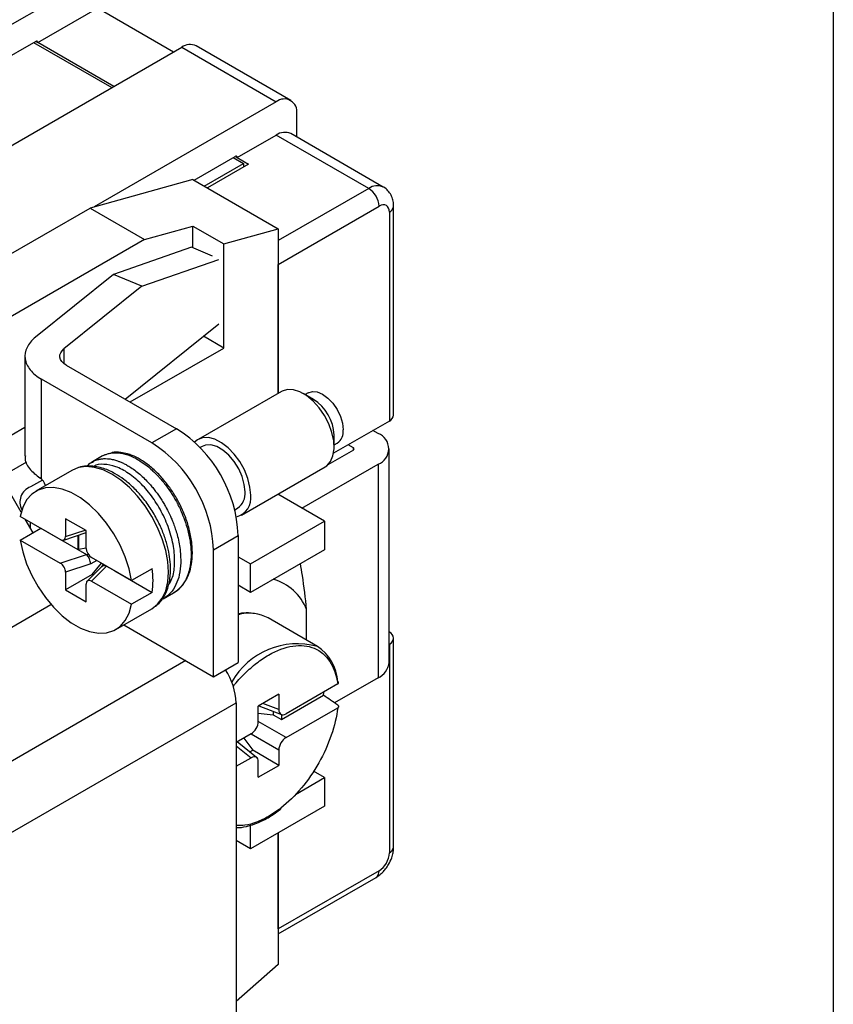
# Model space of a CAD drawing. Header units: millimetres. Extents: x 6 to 273, y 6 to 210.
# Tile 21 of 22: x 245 to 273, y 147 to 181. Entities that reach past the tile are written whole.
import ezdxf

# ---------------------------------------------------------------- set-up
doc = ezdxf.new("R2010")
doc.units = ezdxf.units.MM
doc.linetypes.add('SLD-Solid', pattern=[0])
doc.layers.add('TEXT', color=140, linetype='SLD-Solid', lineweight=25)

msp = doc.modelspace()

# ---------------------------------------------------------------- linework, layer by layer
for p, q in [((247.034, 182.147), (238.054, 176.963)), ((245.69, 180.228), (247.741, 181.412)), ((250.357, 179.902), (247.741, 181.412)), ((245.62, 180.269), (241.348, 177.803)), ((245.62, 180.269), (245.69, 180.228)), ((241.66, 174.881), (250.64, 180.065)), ((245.549, 180.228), (248.236, 178.677)), ((248.307, 178.718), (245.69, 180.228)), ((250.64, 180.065), (253.893, 178.187)), ((254.393, 178.237), (251.14, 180.115)), ((253.893, 178.187), (247.63, 174.572)), ((254.6, 176.974), (254.6, 177.779)), ((252.549, 176.269), (253.893, 177.044)), ((257.075, 175.207), (253.893, 177.044)), ((257.575, 175.257), (254.393, 177.094)), ((251.065, 175.493), (252.479, 176.31)), ((252.408, 176.269), (252.762, 176.065)), ((252.479, 176.31), (252.549, 176.269)), ((252.549, 176.269), (252.938, 176.044)), ((251.418, 175.289), (252.762, 176.065)), ((252.938, 176.044), (251.524, 175.228)), ((252.762, 176.065), (252.762, 175.942)), ((251.029, 175.514), (247.494, 174.534)), ((251.029, 175.514), (253.964, 173.82)), ((257.075, 175.207), (253.964, 173.411)), ((243.463, 172.207), (247.494, 174.534)), ((247.494, 174.534), (249.367, 173.452)), ((253.964, 172.595), (257.428, 174.595)), ((257.928, 167.409), (257.928, 174.595)), ((257.782, 174.391), (257.782, 167.205)), ((249.367, 173.452), (251.029, 173.913)), ((251.029, 173.159), (251.029, 173.913)), ((251.029, 173.913), (252.09, 173.3)), ((252.09, 173.3), (253.964, 173.82)), ((253.964, 173.82), (253.964, 168.163)), ((249.367, 173.452), (233.528, 164.309)), ((250.973, 173.182), (248.293, 172.249)), ((251.699, 172.882), (250.973, 173.182)), ((252.09, 169.717), (252.09, 173.3)), ((249.268, 171.845), (251.919, 172.768)), ((253.964, 168.163), (253.964, 172.595)), ((248.293, 172.249), (245.616, 170.093)), ((249.268, 171.845), (248.293, 172.249)), ((249.268, 171.845), (246.592, 169.689)), ((248.701, 167.959), (251.919, 170.55)), ((252.09, 169.717), (251.387, 170.122)), ((245.251, 169.437), (245.251, 166.008)), ((246.592, 169.689), (246.592, 169.197)), ((248.873, 167.86), (252.09, 169.717)), ((246.671, 169.131), (250.463, 166.942)), ((245.822, 165.212), (245.822, 168.641)), ((249.615, 166.452), (245.822, 168.641)), ((254.072, 168.226), (251.203, 166.569)), ((255.176, 167.947), (254.822, 168.151)), ((254.988, 168.177), (254.883, 168.116)), ((257.782, 167.205), (255.865, 166.098)), ((233.528, 160.226), (245.251, 166.993)), ((250.463, 166.942), (249.615, 166.452)), ((255.883, 166.314), (255.883, 166.722)), ((257.393, 166.777), (257.216, 166.879)), ((255.883, 166.384), (255.988, 166.445)), ((256.545, 166.287), (256.368, 166.389)), ((247.922, 166.003), (247.569, 165.799)), ((251.34, 166.331), (251.271, 166.291)), ((256.545, 166.205), (255.668, 165.699)), ((256.545, 166.205), (256.545, 166.287)), ((257.774, 158.897), (257.774, 166.246)), ((244.418, 165.288), (245.31, 165.803)), ((247.555, 165.777), (247.574, 165.791)), ((254.777, 164.205), (257.393, 165.715)), ((257.393, 165.715), (257.393, 158.366)), ((246.865, 165.508), (245.628, 164.794)), ((252.703, 163.971), (255.572, 165.627)), ((245.122, 164.068), (244.418, 165.288)), ((245.849, 165.175), (245.443, 164.941)), ((255.555, 163.756), (253.943, 164.687)), ((252.464, 164.151), (252.565, 164.209)), ((246.466, 163.131), (245.091, 163.925)), ((245.53, 163.362), (245.262, 163.826)), ((245.443, 163.512), (245.443, 163.721)), ((247.356, 163.433), (246.649, 163.841)), ((246.649, 163.841), (246.649, 163.229)), ((253.009, 162.287), (255.555, 163.756)), ((255.555, 163.756), (255.555, 162.776)), ((245.091, 163.108), (245.798, 163.516)), ((245.798, 163.516), (247.074, 162.78)), ((246.582, 163.11), (247.356, 163.368)), ((246.649, 163.229), (247.322, 163.453)), ((247.356, 162.821), (247.356, 163.433)), ((245.091, 163.108), (246.466, 162.314)), ((247.074, 163.274), (247.074, 162.78)), ((247.092, 163.28), (247.092, 162.79)), ((251.736, 162.777), (252.585, 163.267)), ((252.585, 163.267), (252.585, 158.899)), ((247.092, 162.79), (247.074, 162.78)), ((247.074, 162.78), (247.363, 162.613)), ((247.356, 162.831), (247.092, 162.79)), ((247.373, 162.605), (247.419, 162.631)), ((251.736, 158.409), (251.736, 162.777)), ((255.555, 162.776), (253.009, 161.307)), ((246.466, 162.314), (247.363, 162.613)), ((247.517, 162.294), (246.649, 162.004)), ((247.717, 162.409), (247.517, 162.294)), ((248.915, 161.717), (247.539, 162.511)), ((247.564, 161.92), (247.881, 162.314)), ((247.945, 162.277), (247.882, 162.186)), ((252.585, 162.532), (253.009, 162.287)), ((253.009, 161.307), (253.009, 162.287)), ((246.649, 162.004), (246.649, 161.392)), ((247.888, 162.193), (247.39, 161.694)), ((247.539, 161.694), (248.057, 162.212)), ((248.045, 162.219), (248.044, 162.218)), ((248.057, 162.212), (248.346, 162.045)), ((248.346, 162.045), (249.622, 161.309)), ((248.346, 162.045), (248.346, 162.045)), ((249.622, 162.125), (248.915, 161.717)), ((247.564, 161.92), (246.649, 161.392)), ((247.539, 161.694), (248.915, 160.9)), ((247.597, 161.901), (247.564, 161.92)), ((246.649, 161.392), (247.356, 160.984)), ((247.356, 160.984), (247.356, 161.596)), ((249.622, 161.309), (248.915, 160.9)), ((250.007, 161.087), (250.36, 161.291)), ((253.009, 161.307), (252.585, 161.552)), ((252.603, 161.541), (252.585, 161.531)), ((236.922, 155.572), (246.143, 160.895)), ((248.378, 160.031), (249.615, 160.745)), ((254.936, 159.663), (254.936, 160.724)), ((252.585, 160.548), (252.651, 160.562)), ((255.307, 159.449), (253.61, 160.429)), ((248.652, 160.189), (251.736, 158.409)), ((257.774, 159.943), (257.782, 159.938)), ((257.928, 152.548), (257.928, 159.734)), ((257.774, 159.525), (257.782, 159.53)), ((257.782, 159.53), (257.782, 152.344)), ((250.782, 158.96), (240.918, 153.266)), ((251.736, 158.409), (252.585, 158.899)), ((257.393, 158.366), (255.901, 157.505)), ((256.006, 158.158), (254.228, 157.132)), ((253.981, 157.806), (253.274, 157.398)), ((253.981, 157.806), (253.981, 157.274)), ((254.073, 156.936), (255.518, 157.77)), ((241.978, 151.428), (252.514, 157.511)), ((252.514, 157.511), (252.514, 146.079)), ((253.274, 156.866), (253.274, 157.398)), ((253.295, 157.41), (254.069, 157.107)), ((253.981, 157.274), (253.432, 157.489)), ((253.789, 157.216), (253.789, 157.1)), ((254.228, 156.315), (256.006, 157.342)), ((253.274, 157.155), (253.789, 157.1)), ((254.228, 156.315), (253.274, 156.866)), ((253.789, 157.1), (254.073, 156.936)), ((254.073, 157.105), (254.073, 156.936)), ((253.028, 156.439), (252.514, 156.142)), ((252.777, 156.294), (253.082, 155.875)), ((253.028, 156.439), (253.981, 155.888)), ((252.514, 156.033), (253.028, 155.622)), ((253.217, 155.63), (252.549, 156.163)), ((252.982, 155.818), (253.082, 155.875)), ((253.981, 155.356), (253.082, 155.875)), ((253.981, 155.888), (253.981, 155.356)), ((252.514, 155.326), (253.028, 155.622)), ((253.274, 154.948), (253.274, 155.48)), ((253.274, 154.948), (253.981, 155.356)), ((254.554, 154.36), (255.555, 154.937)), ((255.555, 154.937), (255.179, 155.154)), ((255.555, 154.937), (255.555, 153.958)), ((255.555, 153.958), (253.009, 152.488)), ((253.009, 152.488), (253.009, 153.299)), ((253.964, 153.039), (253.964, 148.507)), ((253.964, 149.732), (253.964, 153.039)), ((253.009, 152.488), (252.514, 152.774)), ((257.428, 151.732), (253.964, 149.732)), ((253.964, 149.563), (257.325, 151.503)), ((253.964, 148.507), (252.514, 147.235))]:
    msp.add_line(p, q)
at = {"flags": 128}
for points in [[(255.572, 165.627), (255.631, 165.667), (255.759, 165.812), (255.844, 166.009), (255.881, 166.249), (255.869, 166.52), (255.808, 166.811), (255.7, 167.107), (255.552, 167.395), (255.369, 167.66), (255.161, 167.892), (254.937, 168.078), (254.708, 168.21), (254.484, 168.283), (254.275, 168.292), (254.093, 168.237), (254.072, 168.226)], [(254.988, 168.177), (255.135, 168.222), (255.305, 168.205), (255.488, 168.127), (255.671, 167.994), (255.842, 167.814), (255.988, 167.6), (256.101, 167.366), (256.171, 167.128), (256.195, 166.903)], [(253.013, 164.658), (252.988, 164.935), (252.915, 165.228), (252.797, 165.524), (252.639, 165.807), (252.449, 166.065), (252.236, 166.286), (252.01, 166.46), (251.781, 166.578), (251.56, 166.634), (251.357, 166.627), (251.183, 166.557), (251.085, 166.475)], [(252.819, 164.77), (252.794, 165.024), (252.72, 165.292), (252.601, 165.559), (252.445, 165.809), (252.26, 166.028), (252.057, 166.203), (251.848, 166.323), (251.645, 166.383), (251.461, 166.377), (251.34, 166.331)], [(249.615, 160.745), (249.615, 160.745), (249.813, 160.899), (249.973, 161.107), (250.09, 161.365), (250.161, 161.667), (250.185, 162.004), (250.161, 162.369), (250.09, 162.753), (249.973, 163.146), (249.813, 163.539), (249.615, 163.921), (249.383, 164.284), (249.123, 164.618), (248.841, 164.916), (248.544, 165.169), (248.24, 165.372), (247.936, 165.52), (247.639, 165.609), (247.357, 165.637), (247.097, 165.603), (246.865, 165.508)], [(248.915, 161.717), (248.832, 162.118), (248.701, 162.528), (248.524, 162.934), (248.307, 163.326), (248.055, 163.694), (247.775, 164.028), (247.474, 164.319), (247.161, 164.559), (246.844, 164.742), (246.531, 164.863), (246.231, 164.919), (245.951, 164.908), (245.699, 164.831), (245.482, 164.69), (245.305, 164.488), (245.174, 164.23), (245.091, 163.925)], [(245.091, 163.108), (245.174, 162.707), (245.305, 162.297), (245.482, 161.891), (245.699, 161.499), (245.951, 161.131), (246.231, 160.797), (246.531, 160.506), (246.844, 160.266), (247.161, 160.083), (247.474, 159.962), (247.775, 159.906), (248.055, 159.917), (248.307, 159.994), (248.524, 160.135), (248.701, 160.337), (248.832, 160.595), (248.915, 160.9)], [(255.518, 157.77), (255.526, 157.863), (255.528, 157.882)]]:
    msp.add_lwpolyline(points, dxfattribs=at)
for centre, radius, start, end in [((245.647, 180.235), 0.0437, 350.786, 129.2033), ((250.933, 179.656), 0.503, 65.6929, 125.6176), ((254.169, 177.849), 0.437, 350.786, 129.2033), ((254.186, 176.635), 0.503, 65.6929, 125.6176), ((252.506, 176.276), 0.0437, 350.786, 129.2033), ((257.368, 174.798), 0.503, 65.7232, 125.6149), ((256.661, 174.56), 0.768, 2.6055, 57.3945), ((257.678, 174.62), 0.252, 294.3933, 354.0915), ((254.367, 166.664), 1.517, 2.2186, 57.7814), ((257.678, 167.434), 0.251, 294.3747, 354.3052), ((248.012, 163.077), 4.577, 2.3869, 57.6131), ((255.721, 166.841), 0.478, 303.9367, 7.3755), ((257.192, 166.246), 0.568, 290.7834, 69.2166), ((247.163, 162.587), 4.577, 2.3869, 57.6131), ((256.529, 166.246), 0.0437, 290.7834, 69.2166), ((245.51, 164.856), 0.464, 15.967, 57.3027), ((245.637, 164.415), 0.561, 110.2812, 208.5176), ((252.346, 164.559), 0.675, 284.926, 8.3745), ((252.229, 164.699), 0.594, 304.455, 6.8571), ((247.072, 161.717), 2.582, 350.9031, 9.0969), ((253.316, 160.083), 1.742, 21.5815, 74.1501), ((252.952, 159.214), 1.382, 61.5692, 102.5759), ((257.705, 159.734), 0.218, 290.7834, 69.2166), ((254.616, 156.95), 2.592, 74.547, 150.4091), ((254.434, 158.137), 1.576, 3.5286, 56.3839), ((257.123, 158.962), 0.654, 294.3747, 354.3052), ((250.269, 157.415), 2.247, 2.4345, 33.2381), ((257.678, 152.573), 0.251, 294.3747, 354.3052), ((257.183, 151.705), 0.246, 305.0133, 6.2988)]:
    msp.add_arc(centre, radius, start, end)
for centre, major_axis, ratio, start_param, end_param in [((246.466, 163.335), (-0.134, 0.217), 0.576692, 2.321653, 3.892449), ((247.539, 162.715), (-0.134, 0.217), 0.576692, 0.750857, 2.321653), ((246.466, 162.11), (-0.134, 0.217), 0.576692, 3.892449, 5.463246), ((246.526, 162.13), (0.852, 0.468), 0.187136, 0.045901, 0.112939), ((247.392, 162.419), (-0.103, 0.229), 0.33175, 3.994164, 5.497923), ((248.074, 162.025), (0.192, -0.161), 0.63081, 2.198824, 3.087026), ((247.574, 161.525), (0.487, 0.684), 0.250493, 0.0239, 0.090938), ((247.539, 161.49), (-0.134, 0.217), 0.576692, 5.463246, 7.034042), ((249.587, 158.71), (28.36, -19.123), 0.075134, 1.393327, 1.410979), ((254.23, 157.42), (0.176, 0.305), 0.573012, 2.359913, 3.923113), ((253.026, 156.725), (0.175, 0.303), 0.581784, 3.930706, 5.493907), ((254.23, 156.029), (0.175, 0.303), 0.581784, 0.789114, 2.352314), ((253.026, 155.334), (0.176, 0.305), 0.573012, 5.501505, 7.064705)]:
    msp.add_ellipse(centre, major_axis=major_axis, ratio=ratio, start_param=start_param, end_param=end_param)
for points, knots in [([(257.926, 174.594), (257.926, 174.61), (257.93, 174.684), (257.906, 174.815), (257.846, 174.984), (257.739, 175.131), (257.643, 175.226), (257.579, 175.253), (257.574, 175.255)], [0, 0, 0, 0, 0.059165, 0.279461, 0.506236, 0.738081, 0.977444, 1, 1, 1, 1]), ([(257.782, 174.391), (257.782, 174.499), (257.745, 174.581), (257.612, 174.658), (257.522, 174.649), (257.428, 174.595)], [0, 0, 0, 0, 0.5, 0.5, 1, 1, 1, 1]), ([(245.616, 170.093), (245.483, 169.986), (245.383, 169.865), (245.261, 169.61), (245.239, 169.477), (245.276, 169.214), (245.336, 169.084), (245.528, 168.844), (245.661, 168.735), (245.822, 168.641)], [0, 0, 0, 0, 0.25, 0.25, 0.5, 0.5, 0.75, 0.75, 1, 1, 1, 1]), ([(246.671, 169.131), (246.546, 169.203), (246.468, 169.301), (246.439, 169.503), (246.489, 169.607), (246.592, 169.689)], [0, 0, 0, 0, 0.5, 0.5, 1, 1, 1, 1]), ([(245.267, 166.007), (245.262, 165.985), (245.228, 165.836), (245.374, 165.556), (245.633, 165.35), (245.763, 165.248)], [0, 0, 0, 0, 0.080001, 0.54, 1, 1, 1, 1]), ([(247.923, 166.002), (247.936, 166.01), (247.957, 166.023), (248.013, 166.049), (248.092, 166.08), (248.204, 166.105), (248.322, 166.117), (248.445, 166.115), (248.636, 166.09), (248.905, 166.008), (249.203, 165.845), (249.442, 165.671), (249.61, 165.528), (249.742, 165.401), (249.845, 165.293), (249.945, 165.18), (250.052, 165.051), (250.169, 164.895), (250.28, 164.732), (250.384, 164.564), (250.454, 164.439), (250.496, 164.359), (250.515, 164.323), (250.561, 164.232), (250.641, 164.06), (250.753, 163.779), (250.843, 163.487), (250.903, 163.224), (250.936, 163.024), (250.955, 162.843), (250.964, 162.681), (250.963, 162.582), (250.962, 162.535)], [0, 0, 0, 0, 0.013084, 0.0216936, 0.0541519, 0.0866106, 0.1190698, 0.1515295, 0.1839897, 0.2650387, 0.3460909, 0.394125, 0.4342901, 0.4665826, 0.4909997, 0.5113012, 0.5432284, 0.5751564, 0.6070851, 0.6390147, 0.6709451, 0.6758471, 0.6823764, 0.6905329, 0.7247575, 0.7736101, 0.8370763, 0.8751597, 0.9104942, 0.9430792, 0.9729146, 1, 1, 1, 1]), ([(250.36, 161.291), (250.43, 161.337), (250.558, 161.423), (250.699, 161.586), (250.795, 161.736), (250.886, 161.925), (250.97, 162.189), (251.016, 162.564), (251, 162.987), (250.923, 163.429), (250.788, 163.872), (250.607, 164.297), (250.388, 164.691), (250.135, 165.054), (249.849, 165.385), (249.537, 165.671), (249.227, 165.885), (248.974, 166.01), (248.749, 166.087), (248.518, 166.129), (248.324, 166.144), (248.227, 166.108), (248.215, 166.104)], [0, 0, 0, 0, 0.049176, 0.09013, 0.122491, 0.147802, 0.203333, 0.265504, 0.327927, 0.390807, 0.452591, 0.512384, 0.570694, 0.627427, 0.686436, 0.748615, 0.808793, 0.86066, 0.890421, 0.934266, 0.991756, 1, 1, 1, 1]), ([(247.569, 165.799), (247.506, 165.763), (247.436, 165.722), (247.386, 165.657), (247.382, 165.651)], [0, 0, 0, 0, 0.907059, 1, 1, 1, 1]), ([(247.574, 165.791), (247.594, 165.806), (247.642, 165.844), (247.737, 165.873), (247.846, 165.901), (247.963, 165.912), (248.084, 165.911), (248.195, 165.898), (248.312, 165.874), (248.418, 165.842), (248.533, 165.799), (248.64, 165.751), (248.763, 165.686), (248.965, 165.562), (249.24, 165.349), (249.497, 165.089), (249.669, 164.882), (249.77, 164.752), (249.866, 164.617), (249.958, 164.477), (250.045, 164.333), (250.102, 164.232), (250.142, 164.157), (250.185, 164.072), (250.246, 163.946), (250.314, 163.788), (250.377, 163.628), (250.441, 163.44), (250.53, 163.133), (250.603, 162.748), (250.607, 162.46), (250.609, 162.331)], [0, 0, 0, 0, 0.021642, 0.053633, 0.085622, 0.117611, 0.149598, 0.181584, 0.20251, 0.236937, 0.259219, 0.284875, 0.313907, 0.346314, 0.427446, 0.508574, 0.535653, 0.562732, 0.58981, 0.616888, 0.643965, 0.671043, 0.672687, 0.684617, 0.716844, 0.739956, 0.76773, 0.800166, 0.837264, 0.927191, 1, 1, 1, 1]), ([(250.192, 161.568), (250.233, 161.637), (250.347, 161.827), (250.41, 162.258), (250.387, 162.816), (250.242, 163.425), (249.992, 164.028), (249.655, 164.58), (249.255, 165.055), (248.817, 165.424), (248.37, 165.661), (247.962, 165.727), (247.701, 165.715), (247.609, 165.644), (247.608, 165.643)], [0, 0, 0, 0, 0.0533932, 0.1466958, 0.2399984, 0.3365349, 0.4330714, 0.526374, 0.6196767, 0.7162132, 0.8127496, 0.9060523, 0.9993549, 1, 1, 1, 1]), ([(249.697, 160.81), (249.754, 160.85), (249.886, 160.944), (250.032, 161.151), (250.142, 161.383), (250.211, 161.616), (250.247, 161.838), (250.26, 162.057), (250.255, 162.309), (250.219, 162.617), (250.134, 162.987), (250.001, 163.383), (249.811, 163.801), (249.563, 164.223), (249.272, 164.613), (248.963, 164.941), (248.658, 165.199), (248.328, 165.417), (248.012, 165.562), (247.705, 165.643), (247.432, 165.667), (247.165, 165.642), (247.01, 165.571), (246.941, 165.539)], [0, 0, 0, 0, 0.038647, 0.089263, 0.132636, 0.168817, 0.20602, 0.236209, 0.26699, 0.314361, 0.363347, 0.415698, 0.472032, 0.5324, 0.594129, 0.65148, 0.704306, 0.753641, 0.818056, 0.85873, 0.905112, 0.957223, 1, 1, 1, 1]), ([(250.609, 162.331), (250.598, 162.189), (250.575, 161.912), (250.451, 161.56), (250.293, 161.317), (250.148, 161.182), (250.069, 161.125), (250.03, 161.101), (250.014, 161.091), (250.006, 161.087)], [0, 0, 0, 0, 0.253152, 0.494056, 0.748811, 0.891638, 0.954508, 0.97921, 1, 1, 1, 1]), ([(250.962, 162.535), (250.951, 162.393), (250.929, 162.116), (250.836, 161.855), (250.749, 161.686), (250.673, 161.567), (250.567, 161.443), (250.458, 161.352), (250.388, 161.307), (250.362, 161.292), (250.36, 161.291)], [0, 0, 0, 0, 0.25311, 0.493962, 0.557121, 0.659494, 0.803862, 0.928293, 0.994781, 1, 1, 1, 1]), ([(254.936, 160.724), (254.894, 161.111), (254.837, 161.631), (254.749, 162.163), (254.727, 162.298)], [0, 0, 0, 0, 0.7451868, 1, 1, 1, 1]), ([(253.13, 160.579), (253.066, 160.588), (252.903, 160.612), (252.726, 160.6), (252.614, 160.571), (252.613, 160.57)], [0, 0, 0, 0, 0.387699, 0.99773, 1, 1, 1, 1]), ([(253.628, 159.153), (254.204, 159.486), (254.761, 159.569), (255.634, 159.203), (255.921, 158.767), (256.006, 158.158)], [0, 0, 0, 0, 0.5, 0.5, 1, 1, 1, 1]), ([(252.414, 158.073), (252.415, 158.074), (252.535, 158.243), (252.807, 158.52), (253.213, 158.892), (253.49, 159.066), (253.628, 159.153)], [0, 0, 0, 0, 0.0022826, 0.3495642, 0.6747059, 1, 1, 1, 1]), ([(256.006, 158.158), (256.014, 158.163), (256.021, 158.168), (256.026, 158.174), (256.031, 158.18), (256.034, 158.186), (256.035, 158.192), (256.037, 158.198), (256.036, 158.204), (256.033, 158.21), (256.031, 158.216), (256.026, 158.221), (256.02, 158.226), (256.016, 158.229), (256.012, 158.231), (256.007, 158.234)], [0, 0, 0, 0, 0.0000344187, 0.0000344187, 0.0000344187, 0.0000688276, 0.0000688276, 0.0000688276, 0.0001033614, 0.0001033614, 0.0001033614, 0.0001377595, 0.0001377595, 0.0001377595, 0.0001579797, 0.0001579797, 0.0001579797, 0.0001579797]), ([(256.006, 157.342), (255.932, 156.724), (255.704, 156.059), (255.003, 154.821), (254.548, 154.279), (254.053, 153.89)], [0, 0, 0, 0, 0.5, 0.5, 1, 1, 1, 1]), ([(256.007, 157.431), (256.015, 157.426), (256.022, 157.419), (256.027, 157.413), (256.031, 157.406), (256.034, 157.399), (256.035, 157.392), (256.037, 157.385), (256.036, 157.378), (256.033, 157.371), (256.03, 157.364), (256.026, 157.357), (256.02, 157.352), (256.016, 157.348), (256.011, 157.345), (256.006, 157.342)], [0, 0, 0, 0, 0.0000338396, 0.0000338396, 0.0000338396, 0.0000676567, 0.0000676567, 0.0000676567, 0.0001018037, 0.0001018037, 0.0001018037, 0.0001362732, 0.0001362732, 0.0001362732, 0.0001579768, 0.0001579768, 0.0001579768, 0.0001579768]), ([(254.04, 153.879), (253.903, 153.781), (253.628, 153.584), (253.215, 153.392), (252.836, 153.28), (252.614, 153.282), (252.514, 153.283)], [0, 0, 0, 0, 0.2627325, 0.5252214, 0.7879538, 1, 1, 1, 1]), ([(252.514, 153.217), (252.52, 153.216), (252.63, 153.206), (252.846, 153.249), (253.153, 153.333), (253.422, 153.451), (253.678, 153.594), (253.884, 153.727), (254.018, 153.834), (254.067, 153.874)], [0, 0, 0, 0, 0.013496, 0.232877, 0.416634, 0.606434, 0.740832, 0.903483, 1, 1, 1, 1]), ([(257.758, 151.95), (257.796, 152.025), (257.85, 152.13), (257.899, 152.293), (257.925, 152.418), (257.925, 152.509), (257.926, 152.548)], [0, 0, 0, 0, 0.392585, 0.549155, 0.808873, 1, 1, 1, 1]), ([(257.324, 151.504), (257.369, 151.532), (257.45, 151.583), (257.558, 151.683), (257.663, 151.8), (257.724, 151.896), (257.758, 151.95)], [0, 0, 0, 0, 0.258554, 0.470012, 0.702579, 1, 1, 1, 1])]:
    msp.add_open_spline(points, degree=3, knots=knots)
for points in [[(245.822, 165.212), (245.802, 165.223), (245.782, 165.235), (245.763, 165.248)], [(257.428, 151.732), (257.624, 151.845), (257.782, 152.119), (257.782, 152.344)]]:
    msp.add_open_spline(points, degree=3)
at = {"layer": 'TEXT'}
msp.add_line((273.05, 209.55), (273.05, 6.35), dxfattribs=at)

doc.saveas('drawing.dxf')
